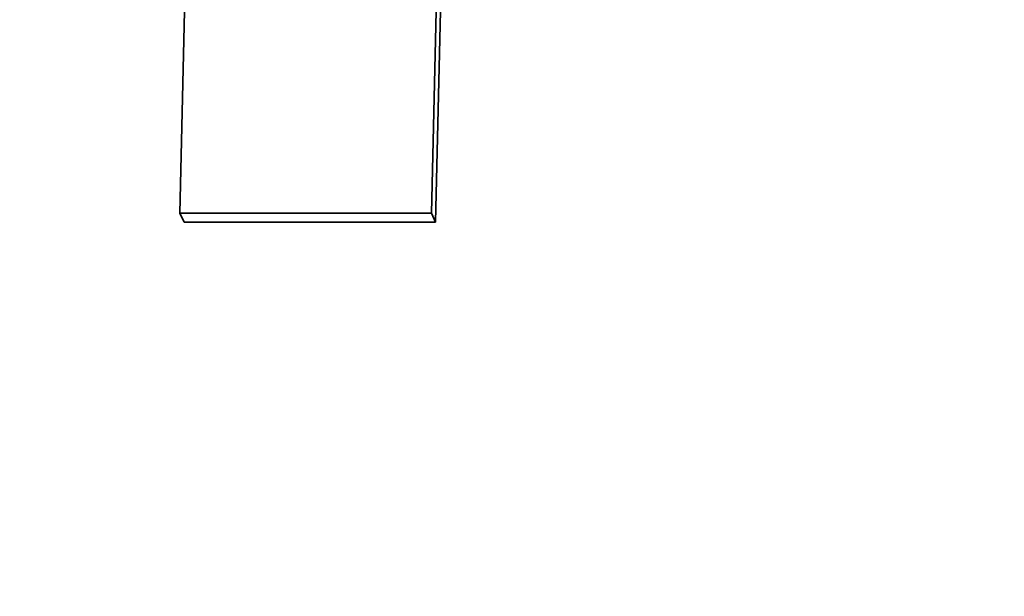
# Model space of a CAD drawing. Header units: millimetres. Extents: x 5 to 298, y 5 to 205.
# Tile 13 of 83: x 69.01 to 70.97, y 107.4 to 108.55. Entities that reach past the tile are written whole.
import ezdxf

# ---------------------------------------------------------------- set-up
doc = ezdxf.new("R2010")
doc.units = ezdxf.units.MM
doc.layers.add('图框', color=7, linetype='Continuous')
doc.styles.add('SLDTEXTSTYLE1', font='TXT', dxfattribs={"width": 0.7})
doc.dimstyles.new('SLDDIMSTYLE4', dxfattribs={"dimtxt": 3.5, "dimasz": 3.5, "dimexe": 0, "dimexo": 0.0625, "dimgap": 0.875, "dimtad": 2, "dimlfac": 15, "dimrnd": 1e-09, "dimzin": 12, "dimdsep": 46, "dimtxsty": 'SLDTEXTSTYLE1', "dimsah": 1, "dimcen": 0.09, "dimadec": 0, "dimazin": 3, "dimtfac": 1, "dimtofl": 0, "dimtmove": 0, "dimatfit": 3, "dimfxl": 0, "dimfrac": 2, "dimtolj": 1, "dimtzin": 12, "dimarcsym": 0})

# ---------------------------------------------------------------- blocks, each defined once
blk = doc.blocks.new('_D_11')
at = {"layer": '图框'}
for p, q in [((48.7392, 136.5685), (29.9059, 136.5685)), ((30.9059, 70.8618), (30.9059, 136.5685)), ((107.9725, 70.8618), (29.9059, 70.8618))]:
    blk.add_line(p, q, dxfattribs=at)
for points in [[(30.9059, 136.5685), (30.3674, 133.0685), (31.4443, 133.0685)], [(30.9059, 70.8618), (31.4443, 74.3618), (30.3674, 74.3618)]]:
    blk.add_solid(points, dxfattribs=at)
at = {"layer": '图框', "insert": (26.3941, 103.558), "char_height": 3.5, "attachment_point": 1, "rotation": 90, "style": 'SLDTEXTSTYLE1'}
blk.add_mtext('B', dxfattribs=at)

msp = doc.modelspace()

# ---------------------------------------------------------------- linework, layer by layer
at = {"color": 7, "linetype": 'Continuous', "lineweight": 35}
for p, q in [((69.8339532, 108.1617588), (69.868592, 109.6718246)), ((69.8421878, 108.1436428), (69.8768266, 109.6537086)), ((69.3546401, 109.0927019), (69.3332868, 108.1618124)), ((69.3332868, 108.1618124), (69.8339532, 108.1617588)), ((69.3332868, 108.1618124), (69.3415214, 108.1436964)), ((69.8339532, 108.1617588), (69.8421878, 108.1436428)), ((69.3415214, 108.1436964), (69.8421878, 108.1436428))]:
    msp.add_line(p, q, dxfattribs=at)

# ---------------------------------------------------------------- dimensions: what is measured, and where the dimension line sits
at = {"layer": '图框'}
dim = msp.add_linear_dim(base=(30.9058806, 136.5684791), p1=(108.9725472, 70.8618124), p2=(49.7392139, 136.5684791), angle=90, text='B', dimstyle='SLDDIMSTYLE4', dxfattribs=at)
dim.commit()
dim.dimension.update_dxf_attribs({"geometry": '_D_11', "text_midpoint": (30.9058806, 104.3236708), "dimtype": 160})

doc.saveas('drawing.dxf')
